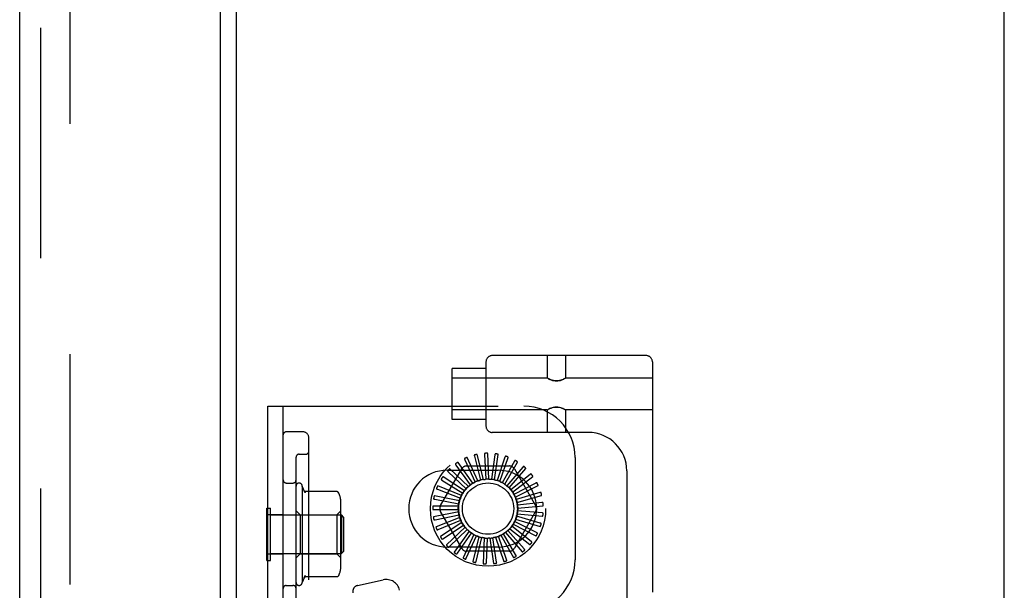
# Model space of a CAD drawing. Header units: inches. Extents: x 0 to 204, y 0 to 132.
# Tile 107 of 114: x 118.31 to 123.12, y 51.31 to 54.1. Entities that reach past the tile are written whole.
import ezdxf

# ---------------------------------------------------------------- set-up
doc = ezdxf.new("R2010")
doc.units = ezdxf.units.IN
doc.header["$LTSCALE"] = 11.243375
doc.header["$MEASUREMENT"] = 0
doc.linetypes.add('HIDDEN', pattern=[0.2, 0.1, -0.1])
doc.layers.get('0').update_dxf_attribs({"linetype": 'CONTINUOUS'})
doc.layers.add('DEFAULT_2', color=8, linetype='HIDDEN')
doc.layers.add('DOOR_ASSEMBLY', color=7, linetype='CONTINUOUS')

msp = doc.modelspace()

# ---------------------------------------------------------------- linework, layer by layer
at = {"color": 3, "linetype": 'Continuous'}
for p, q in [((119.37, 12.9075), (119.37, 86.0115)), ((123.12, 11.5845), (123.12, 85.9595))]:
    msp.add_line(p, q, dxfattribs=at)
at = {"layer": 'DEFAULT_2', "color": 8, "linetype": 'HIDDEN'}
for p, q in [((118.5575, 86.194), (118.5575, 12.7251)), ((121.3715, 52.4567), (120.619, 52.4567)), ((120.8877, 52.4567), (120.8877, 52.3472)), ((120.9777, 52.4567), (120.9777, 52.3472)), ((120.589, 52.4267), (120.589, 52.1117)), ((121.4015, 52.4267), (121.4015, 46.9262)), ((120.424, 52.1442), (120.424, 52.3942)), ((120.589, 52.3942), (120.424, 52.3942)), ((120.8877, 52.3472), (120.424, 52.3472)), ((120.8877, 52.3472), (120.8883, 52.3468)), ((120.89, 52.3459), (120.8883, 52.3469)), ((120.8928, 52.3444), (120.8898, 52.346)), ((120.9755, 52.3459), (120.9772, 52.3469)), ((120.9772, 52.3468), (120.9777, 52.3472)), ((121.4015, 52.3472), (120.9777, 52.3472)), ((119.524, 46.7095), (119.524, 52.2095)), ((119.524, 52.2095), (120.774, 52.2095)), ((119.599, 46.7095), (119.599, 52.2095)), ((120.8877, 52.1912), (120.424, 52.1912)), ((120.8877, 52.1912), (120.8883, 52.1915)), ((120.8877, 52.1912), (120.8877, 52.0817)), ((120.8883, 52.1915), (120.89, 52.1925)), ((120.9757, 52.1924), (120.9727, 52.194)), ((120.9772, 52.1915), (120.9755, 52.1925)), ((120.9772, 52.1916), (120.9777, 52.1912)), ((120.9777, 52.1912), (120.9777, 52.0817)), ((121.4015, 52.1912), (120.9777, 52.1912)), ((120.589, 52.1442), (120.424, 52.1442)), ((119.694, 52.0845), (119.614, 52.0845)), ((121.0885, 52.0817), (120.619, 52.0817)), ((119.724, 46.8645), (119.724, 52.0545)), ((119.6765, 51.9751), (119.709, 51.9751)), ((120.6036, 51.8537), (120.5976, 51.9785)), ((119.6615, 51.2089), (119.6615, 51.9601)), ((120.5249, 51.8333), (120.4524, 51.9351)), ((120.4851, 51.9484), (120.5359, 51.8392)), ((120.5497, 51.8451), (120.4977, 51.9587)), ((120.5324, 51.9656), (120.5616, 51.8488)), ((120.5762, 51.852), (120.5467, 51.9734)), ((120.5821, 51.9736), (120.5886, 51.8534)), ((120.6324, 51.972), (120.616, 51.8528)), ((120.6308, 51.8502), (120.6486, 51.9739)), ((120.6814, 51.9609), (120.6428, 51.847)), ((120.6568, 51.8417), (120.6977, 51.9598)), ((120.7275, 51.9408), (120.668, 51.8362)), ((120.6808, 51.8283), (120.7433, 51.9366)), ((121.024, 51.9595), (121.024, 51.4595)), ((120.3669, 51.7241), (120.4703, 51.9033)), ((120.399, 51.897), (120.649, 51.897)), ((120.4045, 51.8889), (120.4922, 51.8065)), ((120.5028, 51.817), (120.4124, 51.9033)), ((120.442, 51.9225), (120.5125, 51.8249)), ((120.4956, 51.9179), (120.7024, 51.9179)), ((120.769, 51.9123), (120.6908, 51.8208)), ((120.7018, 51.8107), (120.7836, 51.9052)), ((120.7277, 51.9033), (120.8311, 51.7241)), ((121.2765, 51.8937), (121.2765, 47.4592)), ((119.614, 51.8345), (119.6465, 51.8345)), ((120.3741, 51.8489), (120.4758, 51.7845)), ((120.4842, 51.7969), (120.3791, 51.8644)), ((120.8043, 51.8765), (120.7102, 51.8014)), ((120.7191, 51.7894), (120.8173, 51.8667)), ((120.8322, 51.8346), (120.7256, 51.7787)), ((119.6915, 51.8195), (119.6915, 51.3495)), ((119.7061, 51.7861), (119.6915, 51.8195)), ((119.8592, 51.793), (119.7074, 51.793)), ((120.3518, 51.8038), (120.4638, 51.7598)), ((120.4697, 51.7736), (120.3537, 51.82)), ((120.732, 51.7653), (120.8431, 51.8225)), ((120.8516, 51.7882), (120.7364, 51.7535)), ((119.8805, 51.4329), (119.8805, 51.7361)), ((120.46, 51.748), (120.3373, 51.7716)), ((120.3384, 51.7553), (120.4567, 51.7333)), ((120.7232, 51.7813), (120.7231, 51.7815)), ((120.7402, 51.7391), (120.8601, 51.7743)), ((120.8619, 51.739), (120.7422, 51.7267)), ((119.519, 51.4565), (119.519, 51.7125)), ((119.519, 51.7125), (119.537, 51.7125)), ((119.537, 51.4565), (119.537, 51.7125)), ((119.6815, 51.6795), (119.6615, 51.6995)), ((119.8605, 51.6795), (119.8805, 51.6995)), ((120.4552, 51.721), (120.3302, 51.721)), ((120.4556, 51.6935), (120.3329, 51.6699)), ((120.3344, 51.7052), (120.4548, 51.706)), ((120.4703, 51.5158), (120.3669, 51.6949)), ((120.8311, 51.6949), (120.7277, 51.5158)), ((120.8628, 51.6887), (120.7429, 51.6993)), ((120.7432, 51.7118), (120.8676, 51.7237)), ((119.524, 51.681), (119.599, 51.681)), ((119.537, 51.6785), (119.884, 51.6785)), ((119.6815, 51.6795), (119.6815, 51.4895)), ((119.6815, 51.6795), (119.8605, 51.6795)), ((119.8605, 51.6795), (119.8605, 51.4895)), ((119.884, 51.6785), (119.884, 51.4905)), ((119.894, 51.6685), (119.884, 51.6785)), ((119.894, 51.6685), (119.894, 51.5005)), ((120.34, 51.6552), (120.4581, 51.6788)), ((120.4613, 51.6667), (120.3452, 51.6202)), ((120.355, 51.6072), (120.4664, 51.6527)), ((120.4718, 51.6414), (120.3667, 51.5738)), ((120.8361, 51.5922), (120.7288, 51.6466)), ((120.7338, 51.658), (120.8537, 51.6228)), ((120.8541, 51.6392), (120.7384, 51.6723)), ((120.7411, 51.6845), (120.8655, 51.6726)), ((120.3788, 51.5628), (120.4796, 51.6286)), ((120.487, 51.6186), (120.3966, 51.5323)), ((120.4105, 51.5238), (120.4971, 51.6075)), ((120.5063, 51.599), (120.4338, 51.4972)), ((120.4491, 51.4915), (120.5182, 51.59)), ((120.6845, 51.5934), (120.7664, 51.4989)), ((120.7755, 51.5124), (120.6961, 51.6028)), ((120.705, 51.6116), (120.8032, 51.5344)), ((120.8096, 51.5494), (120.7145, 51.6232)), ((120.7216, 51.6335), (120.8327, 51.5762)), ((120.5289, 51.5835), (120.477, 51.4698)), ((120.493, 51.4671), (120.5423, 51.5769)), ((120.554, 51.5725), (120.5245, 51.451)), ((120.5408, 51.4514), (120.5684, 51.5685)), ((120.5807, 51.5664), (120.5748, 51.4416)), ((120.5907, 51.4451), (120.5957, 51.5653)), ((120.6081, 51.5656), (120.6259, 51.4419)), ((120.6409, 51.4483), (120.623, 51.5673)), ((120.6352, 51.5699), (120.6761, 51.4518)), ((120.6896, 51.4609), (120.6495, 51.5744)), ((120.661, 51.5793), (120.7235, 51.471)), ((120.735, 51.4826), (120.6742, 51.5864)), ((119.894, 51.5005), (119.884, 51.4905)), ((120.649, 51.522), (120.399, 51.522)), ((120.7024, 51.5012), (120.4956, 51.5012)), ((119.519, 51.4565), (119.537, 51.4565)), ((119.524, 51.488), (119.599, 51.488)), ((119.537, 51.4905), (119.884, 51.4905)), ((119.6815, 51.4895), (119.6615, 51.4695)), ((119.6815, 51.4895), (119.8605, 51.4895)), ((119.8605, 51.4895), (119.8805, 51.4695)), ((119.7061, 51.3829), (119.6915, 51.3495)), ((119.8592, 51.376), (119.7074, 51.376)), ((119.9622, 51.3344), (120.0867, 51.362)), ((119.614, 51.3345), (119.6465, 51.3345))]:
    msp.add_line(p, q, dxfattribs=at)
for points in [[(120.9732, 52.3446), (120.9696, 52.3428), (120.9652, 52.3407), (120.96, 52.3385), (120.954, 52.3364), (120.9474, 52.3346), (120.9402, 52.3334), (120.9327, 52.3329), (120.9252, 52.3334), (120.918, 52.3346), (120.9115, 52.3364), (120.9055, 52.3385), (120.9003, 52.3407), (120.8959, 52.3428), (120.8923, 52.3446)], [(120.8928, 52.3444), (120.8966, 52.3424), (120.9014, 52.3402), (120.9069, 52.3379), (120.913, 52.3359), (120.9195, 52.3343), (120.9261, 52.3333), (120.9328, 52.3329), (120.9395, 52.3333), (120.9461, 52.3343), (120.9525, 52.3359), (120.9586, 52.338), (120.9641, 52.3402), (120.9689, 52.3424), (120.9727, 52.3444), (120.9757, 52.346)], [(120.8898, 52.1924), (120.8928, 52.194), (120.8966, 52.196), (120.9014, 52.1982), (120.9069, 52.2004), (120.913, 52.2025), (120.9194, 52.2041), (120.926, 52.2051), (120.9327, 52.2055), (120.9394, 52.2051), (120.946, 52.2041), (120.9525, 52.2025), (120.9586, 52.2005), (120.9641, 52.1982), (120.9688, 52.196), (120.9727, 52.194)], [(120.9732, 52.1938), (120.9697, 52.1956), (120.9653, 52.1977), (120.96, 52.1999), (120.9541, 52.202), (120.9475, 52.2038), (120.9403, 52.205), (120.9328, 52.2055), (120.9253, 52.205), (120.9181, 52.2038), (120.9115, 52.202), (120.9056, 52.1999), (120.9003, 52.1977), (120.8959, 52.1956), (120.8924, 52.1938)], [(120.5845, 51.9794), (120.584, 51.9793), (120.5836, 51.9792), (120.5833, 51.979), (120.583, 51.9787), (120.5827, 51.9783), (120.5825, 51.9779), (120.5824, 51.9775), (120.5822, 51.977), (120.5821, 51.9765), (120.5821, 51.976), (120.5821, 51.9754), (120.582, 51.9748), (120.5821, 51.9742), (120.5821, 51.9736)], [(120.5976, 51.9785), (120.5976, 51.9787), (120.5975, 51.9788), (120.5974, 51.979), (120.5972, 51.9791), (120.5971, 51.9792), (120.5969, 51.9793), (120.5967, 51.9793), (120.5965, 51.9794), (120.5962, 51.9795), (120.596, 51.9795), (120.5957, 51.9796), (120.5955, 51.9796), (120.5952, 51.9796), (120.5949, 51.9797), (120.5947, 51.9797), (120.5944, 51.9797), (120.594, 51.9797), (120.5937, 51.9797), (120.5934, 51.9797), (120.5931, 51.9797)], [(120.6358, 51.9773), (120.6354, 51.9773), (120.6349, 51.9772), (120.6346, 51.9771), (120.6342, 51.9768), (120.6339, 51.9765), (120.6336, 51.9762), (120.6334, 51.9758), (120.6332, 51.9754), (120.633, 51.9749), (120.6328, 51.9743), (120.6327, 51.9738), (120.6326, 51.9732), (120.6324, 51.9726), (120.6324, 51.972)], [(120.6486, 51.9739), (120.6486, 51.9741), (120.6485, 51.9743), (120.6484, 51.9744), (120.6483, 51.9746), (120.6481, 51.9747), (120.648, 51.9748), (120.6478, 51.9749), (120.6476, 51.975), (120.6474, 51.9751), (120.6471, 51.9752), (120.6469, 51.9753), (120.6467, 51.9754), (120.6464, 51.9755), (120.6461, 51.9756), (120.6459, 51.9756), (120.6456, 51.9757), (120.6453, 51.9758), (120.645, 51.9758), (120.6446, 51.9759), (120.6443, 51.976)], [(120.4409, 51.9287), (120.4405, 51.9284), (120.4403, 51.9281), (120.4401, 51.9277), (120.44, 51.9273), (120.44, 51.9269), (120.44, 51.9264), (120.4401, 51.926), (120.4403, 51.9255), (120.4405, 51.925), (120.4407, 51.9245), (120.441, 51.924), (120.4413, 51.9235), (120.4416, 51.923), (120.442, 51.9225)], [(120.4524, 51.9351), (120.4523, 51.9352), (120.4521, 51.9353), (120.452, 51.9353), (120.4518, 51.9353), (120.4516, 51.9353), (120.4514, 51.9353), (120.4512, 51.9353), (120.4509, 51.9352), (120.4507, 51.9351), (120.4505, 51.935), (120.4503, 51.9349), (120.45, 51.9348), (120.4498, 51.9347), (120.4495, 51.9346), (120.4493, 51.9345), (120.449, 51.9343), (120.4488, 51.9342), (120.4485, 51.934), (120.4482, 51.9338), (120.448, 51.9337)], [(120.4852, 51.9547), (120.4848, 51.9544), (120.4845, 51.9542), (120.4843, 51.9538), (120.4841, 51.9534), (120.484, 51.953), (120.4839, 51.9526), (120.484, 51.9521), (120.484, 51.9516), (120.4841, 51.9511), (120.4843, 51.9506), (120.4845, 51.95), (120.4847, 51.9495), (120.4849, 51.9489), (120.4851, 51.9484)], [(120.4977, 51.9587), (120.4976, 51.9589), (120.4975, 51.959), (120.4974, 51.9591), (120.4972, 51.9591), (120.497, 51.9592), (120.4968, 51.9592), (120.4966, 51.9592), (120.4963, 51.9591), (120.4961, 51.9591), (120.4959, 51.9591), (120.4956, 51.959), (120.4954, 51.959), (120.4951, 51.9589), (120.4948, 51.9588), (120.4946, 51.9587), (120.4943, 51.9586), (120.494, 51.9585), (120.4937, 51.9584), (120.4934, 51.9583), (120.493, 51.9582)], [(120.5337, 51.9718), (120.5332, 51.9716), (120.5329, 51.9714), (120.5326, 51.9711), (120.5323, 51.9708), (120.5321, 51.9704), (120.532, 51.97), (120.5319, 51.9695), (120.5319, 51.969), (120.5319, 51.9685), (120.532, 51.9679), (120.532, 51.9674), (120.5321, 51.9668), (120.5323, 51.9662), (120.5324, 51.9656)], [(120.5467, 51.9734), (120.5467, 51.9736), (120.5466, 51.9737), (120.5464, 51.9738), (120.5463, 51.9739), (120.5461, 51.9739), (120.5459, 51.974), (120.5457, 51.974), (120.5454, 51.9741), (120.5452, 51.9741), (120.545, 51.9741), (120.5447, 51.9741), (120.5444, 51.9741), (120.5442, 51.974), (120.5439, 51.974), (120.5436, 51.974), (120.5433, 51.974), (120.543, 51.9739), (120.5427, 51.9739), (120.5424, 51.9738), (120.542, 51.9737)], [(120.6858, 51.9655), (120.6854, 51.9656), (120.685, 51.9656), (120.6845, 51.9655), (120.6842, 51.9653), (120.6838, 51.9651), (120.6835, 51.9648), (120.6831, 51.9645), (120.6829, 51.9641), (120.6826, 51.9636), (120.6823, 51.9632), (120.6821, 51.9626), (120.6819, 51.9621), (120.6816, 51.9615), (120.6814, 51.9609)], [(120.6977, 51.9598), (120.6977, 51.9599), (120.6977, 51.9601), (120.6976, 51.9603), (120.6976, 51.9604), (120.6974, 51.9606), (120.6973, 51.9607), (120.6971, 51.9609), (120.697, 51.961), (120.6968, 51.9612), (120.6966, 51.9613), (120.6963, 51.9614), (120.6961, 51.9616), (120.6959, 51.9617), (120.6956, 51.9618), (120.6954, 51.962), (120.6951, 51.9621), (120.6948, 51.9622), (120.6945, 51.9623), (120.6943, 51.9624), (120.694, 51.9626)], [(120.7327, 51.9444), (120.7323, 51.9446), (120.7319, 51.9447), (120.7314, 51.9447), (120.731, 51.9446), (120.7306, 51.9445), (120.7302, 51.9442), (120.7299, 51.9439), (120.7295, 51.9436), (120.7292, 51.9432), (120.7288, 51.9428), (120.7285, 51.9423), (120.7282, 51.9419), (120.7278, 51.9413), (120.7275, 51.9408)], [(120.7433, 51.9366), (120.7433, 51.9367), (120.7434, 51.9369), (120.7433, 51.9371), (120.7433, 51.9372), (120.7432, 51.9374), (120.7431, 51.9376), (120.7429, 51.9378), (120.7428, 51.9379), (120.7426, 51.9381), (120.7424, 51.9383), (120.7423, 51.9385), (120.7421, 51.9386), (120.7419, 51.9388), (120.7416, 51.939), (120.7414, 51.9392), (120.7412, 51.9393), (120.7409, 51.9395), (120.7407, 51.9397), (120.7404, 51.9399), (120.7401, 51.9401)], [(120.4023, 51.8948), (120.402, 51.8945), (120.4018, 51.8941), (120.4017, 51.8937), (120.4017, 51.8933), (120.4017, 51.8928), (120.4018, 51.8924), (120.402, 51.892), (120.4023, 51.8915), (120.4026, 51.8911), (120.4029, 51.8907), (120.4033, 51.8902), (120.4037, 51.8898), (120.4041, 51.8894), (120.4045, 51.8889)], [(120.4124, 51.9033), (120.4122, 51.9034), (120.4121, 51.9034), (120.4119, 51.9034), (120.4117, 51.9034), (120.4115, 51.9034), (120.4113, 51.9033), (120.4111, 51.9032), (120.4109, 51.9031), (120.4107, 51.903), (120.4105, 51.9029), (120.4103, 51.9027), (120.4101, 51.9026), (120.4099, 51.9024), (120.4096, 51.9022), (120.4094, 51.9021), (120.4092, 51.9019), (120.409, 51.9017), (120.4087, 51.9014), (120.4085, 51.9012), (120.4082, 51.901)], [(120.7747, 51.9149), (120.7744, 51.9151), (120.774, 51.9153), (120.7736, 51.9154), (120.7731, 51.9154), (120.7727, 51.9153), (120.7723, 51.9152), (120.7719, 51.9149), (120.7715, 51.9147), (120.771, 51.9144), (120.7706, 51.914), (120.7702, 51.9136), (120.7698, 51.9132), (120.7694, 51.9128), (120.769, 51.9123)], [(120.7836, 51.9052), (120.7837, 51.9053), (120.7838, 51.9055), (120.7838, 51.9056), (120.7837, 51.9058), (120.7837, 51.906), (120.7836, 51.9062), (120.7835, 51.9064), (120.7834, 51.9066), (120.7833, 51.9068), (120.7831, 51.907), (120.783, 51.9072), (120.7828, 51.9074), (120.7827, 51.9076), (120.7825, 51.9078), (120.7823, 51.908), (120.7821, 51.9083), (120.7819, 51.9085), (120.7817, 51.9087), (120.7814, 51.909), (120.7812, 51.9092)], [(120.8104, 51.8779), (120.8101, 51.8782), (120.8097, 51.8785), (120.8094, 51.8786), (120.8089, 51.8787), (120.8085, 51.8787), (120.8081, 51.8786), (120.8076, 51.8785), (120.8072, 51.8783), (120.8067, 51.8781), (120.8062, 51.8778), (120.8057, 51.8775), (120.8053, 51.8772), (120.8048, 51.8769), (120.8043, 51.8765)], [(120.3707, 51.8543), (120.3705, 51.8538), (120.3704, 51.8534), (120.3704, 51.853), (120.3705, 51.8526), (120.3706, 51.8522), (120.3708, 51.8518), (120.3711, 51.8514), (120.3714, 51.851), (120.3718, 51.8507), (120.3722, 51.8503), (120.3726, 51.8499), (120.3731, 51.8496), (120.3736, 51.8492), (120.3741, 51.8489)], [(120.3791, 51.8644), (120.3789, 51.8645), (120.3787, 51.8645), (120.3786, 51.8645), (120.3784, 51.8645), (120.3782, 51.8644), (120.378, 51.8643), (120.3779, 51.8641), (120.3777, 51.864), (120.3775, 51.8639), (120.3773, 51.8637), (120.3771, 51.8635), (120.377, 51.8633), (120.3768, 51.8631), (120.3766, 51.8629), (120.3764, 51.8627), (120.3762, 51.8625), (120.376, 51.8622), (120.3758, 51.862), (120.3757, 51.8617), (120.3755, 51.8615)], [(120.5249, 51.8333), (120.5269, 51.8342), (120.5289, 51.8352), (120.531, 51.8361), (120.533, 51.8369)], [(120.5359, 51.8392), (120.5355, 51.8387), (120.5351, 51.8383), (120.5346, 51.8379), (120.5341, 51.8375), (120.5336, 51.8372), (120.533, 51.8369)], [(120.5497, 51.8451), (120.5518, 51.8456), (120.554, 51.8462), (120.5561, 51.8467), (120.5583, 51.8471)], [(120.5616, 51.8488), (120.5611, 51.8484), (120.5606, 51.8481), (120.5601, 51.8477), (120.5595, 51.8475), (120.5589, 51.8473), (120.5583, 51.8471)], [(120.5762, 51.852), (120.5784, 51.8521), (120.5807, 51.8522), (120.5829, 51.8523), (120.5851, 51.8523)], [(120.5886, 51.8534), (120.5881, 51.8531), (120.5875, 51.8528), (120.5869, 51.8526), (120.5863, 51.8525), (120.5857, 51.8524), (120.5851, 51.8523)], [(120.6036, 51.8537), (120.6058, 51.8534), (120.608, 51.8531), (120.6102, 51.8528), (120.6124, 51.8524)], [(120.616, 51.8528), (120.6154, 51.8526), (120.6148, 51.8524), (120.6142, 51.8523), (120.6136, 51.8523), (120.613, 51.8523), (120.6124, 51.8524)], [(120.6308, 51.8502), (120.6329, 51.8495), (120.635, 51.8488), (120.6371, 51.8481), (120.6392, 51.8473)], [(120.6428, 51.847), (120.6422, 51.8469), (120.6416, 51.8468), (120.641, 51.8469), (120.6404, 51.8469), (120.6398, 51.8471), (120.6392, 51.8473)], [(120.6568, 51.8417), (120.6588, 51.8406), (120.6607, 51.8395), (120.6626, 51.8383), (120.6645, 51.8372)], [(120.668, 51.8362), (120.6674, 51.8362), (120.6668, 51.8363), (120.6662, 51.8364), (120.6656, 51.8366), (120.665, 51.8369), (120.6645, 51.8372)], [(120.8173, 51.8667), (120.8174, 51.8668), (120.8175, 51.867), (120.8176, 51.8671), (120.8176, 51.8673), (120.8175, 51.8675), (120.8175, 51.8677), (120.8174, 51.8679), (120.8174, 51.8681), (120.8173, 51.8684), (120.8172, 51.8686), (120.8171, 51.8688), (120.817, 51.869), (120.8168, 51.8693), (120.8167, 51.8695), (120.8166, 51.8698), (120.8164, 51.87), (120.8162, 51.8703), (120.8161, 51.8706), (120.8159, 51.8708), (120.8157, 51.871)], [(120.8385, 51.8348), (120.8382, 51.8352), (120.8379, 51.8355), (120.8376, 51.8358), (120.8372, 51.8359), (120.8367, 51.836), (120.8363, 51.836), (120.8358, 51.836), (120.8354, 51.8359), (120.8348, 51.8358), (120.8343, 51.8356), (120.8338, 51.8354), (120.8333, 51.8351), (120.8327, 51.8349), (120.8322, 51.8346)], [(119.7002, 51.7963), (119.7015, 51.7946), (119.7026, 51.7928), (119.7037, 51.7911), (119.7046, 51.7893), (119.7055, 51.7876), (119.7062, 51.7859)], [(119.7074, 51.793), (119.7062, 51.7931), (119.7049, 51.7934), (119.7037, 51.7938), (119.7027, 51.7943), (119.7019, 51.7947), (119.7013, 51.7952), (119.7009, 51.7955), (119.7006, 51.7958), (119.7004, 51.7961), (119.7002, 51.7963), (119.7002, 51.7963)], [(119.8669, 51.7894), (119.8661, 51.7903), (119.8652, 51.7911), (119.8642, 51.7917), (119.8631, 51.7922), (119.862, 51.7927), (119.8608, 51.7929), (119.8595, 51.793), (119.8592, 51.793)], [(119.8761, 51.7713), (119.8759, 51.772), (119.8743, 51.7768), (119.8722, 51.7814), (119.8697, 51.7857), (119.8669, 51.7894)], [(120.3475, 51.8084), (120.3474, 51.808), (120.3473, 51.8076), (120.3474, 51.8072), (120.3475, 51.8068), (120.3477, 51.8064), (120.348, 51.806), (120.3483, 51.8057), (120.3487, 51.8054), (120.3491, 51.8051), (120.3496, 51.8048), (120.3501, 51.8046), (120.3506, 51.8043), (120.3512, 51.8041), (120.3518, 51.8038)], [(120.3537, 51.82), (120.3536, 51.8201), (120.3534, 51.82), (120.3532, 51.82), (120.3531, 51.8199), (120.3529, 51.8198), (120.3527, 51.8197), (120.3526, 51.8195), (120.3524, 51.8193), (120.3523, 51.8191), (120.3521, 51.819), (120.352, 51.8187), (120.3519, 51.8185), (120.3517, 51.8183), (120.3516, 51.8181), (120.3514, 51.8178), (120.3513, 51.8175), (120.3512, 51.8173), (120.351, 51.817), (120.3509, 51.8167), (120.3507, 51.8163)], [(120.4758, 51.7845), (120.4757, 51.7839), (120.4756, 51.7833), (120.4754, 51.7827), (120.4752, 51.7821), (120.4749, 51.7816), (120.4746, 51.781)], [(120.4842, 51.7969), (120.4857, 51.7985), (120.4872, 51.8001), (120.4888, 51.8017), (120.4904, 51.8033)], [(120.4922, 51.8065), (120.492, 51.8059), (120.4918, 51.8053), (120.4915, 51.8048), (120.4912, 51.8042), (120.4908, 51.8037), (120.4904, 51.8033)], [(120.5028, 51.817), (120.5046, 51.8183), (120.5064, 51.8196), (120.5082, 51.8209), (120.5101, 51.8221)], [(120.5125, 51.8249), (120.5122, 51.8244), (120.5119, 51.8239), (120.5115, 51.8234), (120.511, 51.8229), (120.5106, 51.8225), (120.5101, 51.8221)], [(120.6808, 51.8283), (120.6825, 51.8269), (120.6842, 51.8255), (120.6858, 51.824), (120.6875, 51.8225)], [(120.6908, 51.8208), (120.6902, 51.821), (120.6896, 51.8212), (120.689, 51.8214), (120.6885, 51.8217), (120.688, 51.8221), (120.6875, 51.8225)], [(120.7018, 51.8107), (120.7032, 51.809), (120.7046, 51.8072), (120.7059, 51.8055), (120.7073, 51.8037)], [(120.7102, 51.8014), (120.7096, 51.8017), (120.7091, 51.802), (120.7086, 51.8024), (120.7081, 51.8028), (120.7076, 51.8032), (120.7073, 51.8037)], [(120.7191, 51.7894), (120.7198, 51.7881), (120.7205, 51.7868), (120.7212, 51.7855), (120.7218, 51.7842), (120.7225, 51.7828), (120.7231, 51.7815)], [(120.8431, 51.8225), (120.8433, 51.8226), (120.8434, 51.8228), (120.8434, 51.8229), (120.8435, 51.8231), (120.8435, 51.8233), (120.8435, 51.8235), (120.8435, 51.8237), (120.8434, 51.8239), (120.8434, 51.8242), (120.8434, 51.8244), (120.8433, 51.8247), (120.8432, 51.8249), (120.8431, 51.8252), (120.8431, 51.8254), (120.843, 51.8257), (120.8428, 51.826), (120.8427, 51.8263), (120.8426, 51.8266), (120.8425, 51.8269), (120.8423, 51.8272)], [(120.8579, 51.7872), (120.8577, 51.7877), (120.8574, 51.788), (120.8571, 51.7883), (120.8568, 51.7886), (120.8564, 51.7887), (120.856, 51.7888), (120.8555, 51.7889), (120.855, 51.7889), (120.8545, 51.7888), (120.8539, 51.7888), (120.8534, 51.7887), (120.8528, 51.7885), (120.8522, 51.7884), (120.8516, 51.7882)], [(120.3333, 51.7591), (120.3333, 51.7586), (120.3333, 51.7582), (120.3334, 51.7578), (120.3337, 51.7574), (120.3339, 51.7571), (120.3343, 51.7568), (120.3347, 51.7565), (120.3351, 51.7563), (120.3356, 51.7561), (120.3361, 51.7559), (120.3366, 51.7557), (120.3372, 51.7556), (120.3378, 51.7555), (120.3384, 51.7553)], [(120.3373, 51.7716), (120.3371, 51.7716), (120.3369, 51.7716), (120.3368, 51.7715), (120.3366, 51.7714), (120.3365, 51.7712), (120.3364, 51.7711), (120.3362, 51.7709), (120.3361, 51.7707), (120.336, 51.7705), (120.3359, 51.7703), (120.3358, 51.77), (120.3357, 51.7698), (120.3356, 51.7695), (120.3355, 51.7693), (120.3354, 51.769), (120.3353, 51.7687), (120.3352, 51.7684), (120.3352, 51.7681), (120.3351, 51.7678), (120.335, 51.7674)], [(120.46, 51.748), (120.4608, 51.75), (120.4616, 51.7521), (120.4624, 51.7542), (120.4633, 51.7562)], [(120.4638, 51.7598), (120.4639, 51.7592), (120.4639, 51.7586), (120.4638, 51.758), (120.4637, 51.7574), (120.4635, 51.7568), (120.4633, 51.7562)], [(120.4697, 51.7736), (120.4709, 51.7755), (120.4721, 51.7773), (120.4733, 51.7792), (120.4746, 51.781)], [(120.7256, 51.7787), (120.7251, 51.7791), (120.7247, 51.7794), (120.7242, 51.7798), (120.7239, 51.7803), (120.7235, 51.7808), (120.7232, 51.7813)], [(120.732, 51.7653), (120.7327, 51.7631), (120.7333, 51.761), (120.7339, 51.7589), (120.7345, 51.7567)], [(120.7364, 51.7535), (120.7359, 51.754), (120.7356, 51.7545), (120.7352, 51.755), (120.7349, 51.7555), (120.7347, 51.7561), (120.7345, 51.7567)], [(120.7402, 51.7391), (120.7404, 51.7369), (120.7407, 51.7346), (120.7408, 51.7324), (120.741, 51.7302)], [(120.8601, 51.7743), (120.8603, 51.7744), (120.8604, 51.7745), (120.8605, 51.7746), (120.8606, 51.7748), (120.8606, 51.775), (120.8606, 51.7752), (120.8607, 51.7754), (120.8607, 51.7756), (120.8607, 51.7759), (120.8607, 51.7761), (120.8607, 51.7763), (120.8606, 51.7766), (120.8606, 51.7769), (120.8606, 51.7771), (120.8605, 51.7774), (120.8605, 51.7777), (120.8604, 51.778), (120.8604, 51.7783), (120.8603, 51.7786), (120.8602, 51.7789)], [(120.8679, 51.7368), (120.8678, 51.7373), (120.8676, 51.7377), (120.8674, 51.738), (120.8671, 51.7383), (120.8667, 51.7386), (120.8663, 51.7388), (120.8659, 51.7389), (120.8654, 51.739), (120.8649, 51.7391), (120.8643, 51.7391), (120.8638, 51.7391), (120.8632, 51.7391), (120.8626, 51.739), (120.8619, 51.739)], [(120.3287, 51.7079), (120.3288, 51.7074), (120.3289, 51.707), (120.3291, 51.7066), (120.3294, 51.7063), (120.3297, 51.7061), (120.3301, 51.7058), (120.3305, 51.7057), (120.331, 51.7055), (120.3315, 51.7054), (120.3321, 51.7053), (120.3326, 51.7053), (120.3332, 51.7052), (120.3338, 51.7052), (120.3344, 51.7052)], [(120.3302, 51.721), (120.3301, 51.7209), (120.3299, 51.7208), (120.3298, 51.7207), (120.3297, 51.7206), (120.3295, 51.7204), (120.3295, 51.7202), (120.3294, 51.72), (120.3293, 51.7198), (120.3292, 51.7196), (120.3292, 51.7194), (120.3291, 51.7191), (120.3291, 51.7189), (120.329, 51.7186), (120.329, 51.7183), (120.3289, 51.7181), (120.3289, 51.7178), (120.3289, 51.7174), (120.3288, 51.7171), (120.3288, 51.7168), (120.3288, 51.7166)], [(120.4548, 51.706), (120.4551, 51.7054), (120.4553, 51.7049), (120.4555, 51.7043), (120.4556, 51.7037), (120.4557, 51.703), (120.4557, 51.7024)], [(120.4552, 51.721), (120.4556, 51.7231), (120.456, 51.7253), (120.4565, 51.7275), (120.4569, 51.7297)], [(120.4556, 51.6935), (120.4556, 51.6958), (120.4556, 51.698), (120.4556, 51.7002), (120.4557, 51.7024)], [(120.4567, 51.7333), (120.4569, 51.7328), (120.457, 51.7321), (120.4571, 51.7315), (120.4571, 51.7309), (120.457, 51.7303), (120.4569, 51.7297)], [(120.7422, 51.7267), (120.7419, 51.7273), (120.7416, 51.7278), (120.7414, 51.7284), (120.7412, 51.729), (120.7411, 51.7296), (120.741, 51.7302)], [(120.7432, 51.7118), (120.7431, 51.7096), (120.7429, 51.7074), (120.7426, 51.7052), (120.7423, 51.703)], [(120.7429, 51.6993), (120.7427, 51.6999), (120.7425, 51.7005), (120.7424, 51.7011), (120.7423, 51.7017), (120.7423, 51.7023), (120.7423, 51.703)], [(120.8682, 51.6855), (120.8682, 51.6859), (120.8681, 51.6864), (120.8679, 51.6867), (120.8677, 51.6871), (120.8674, 51.6874), (120.867, 51.6876), (120.8666, 51.6879), (120.8662, 51.688), (120.8657, 51.6882), (120.8651, 51.6883), (120.8646, 51.6885), (120.864, 51.6886), (120.8634, 51.6886), (120.8628, 51.6887)], [(120.8676, 51.7237), (120.8678, 51.7237), (120.8679, 51.7238), (120.8681, 51.724), (120.8682, 51.7241), (120.8683, 51.7243), (120.8683, 51.7245), (120.8684, 51.7247), (120.8685, 51.7249), (120.8685, 51.7251), (120.8686, 51.7254), (120.8686, 51.7256), (120.8686, 51.7259), (120.8686, 51.7261), (120.8686, 51.7264), (120.8687, 51.7267), (120.8687, 51.727), (120.8687, 51.7273), (120.8687, 51.7276), (120.8686, 51.7279), (120.8686, 51.7282)], [(120.3329, 51.6699), (120.3328, 51.6698), (120.3326, 51.6697), (120.3325, 51.6696), (120.3324, 51.6694), (120.3324, 51.6692), (120.3323, 51.669), (120.3322, 51.6688), (120.3322, 51.6686), (120.3322, 51.6684), (120.3322, 51.6681), (120.3322, 51.6679), (120.3322, 51.6676), (120.3322, 51.6673), (120.3322, 51.6671), (120.3322, 51.6668), (120.3322, 51.6665), (120.3322, 51.6662), (120.3323, 51.6659), (120.3323, 51.6655), (120.3324, 51.6652)], [(120.3339, 51.6568), (120.3341, 51.6563), (120.3343, 51.6559), (120.3345, 51.6556), (120.3349, 51.6554), (120.3352, 51.6552), (120.3357, 51.655), (120.3361, 51.6549), (120.3366, 51.6549), (120.3371, 51.6549), (120.3377, 51.6549), (120.3382, 51.6549), (120.3388, 51.655), (120.3394, 51.6551), (120.34, 51.6552)], [(120.4581, 51.6788), (120.4585, 51.6783), (120.4588, 51.6778), (120.4591, 51.6772), (120.4593, 51.6766), (120.4595, 51.676), (120.4596, 51.6754)], [(120.4613, 51.6667), (120.4608, 51.6689), (120.4604, 51.6711), (120.46, 51.6732), (120.4596, 51.6754)], [(120.4664, 51.6527), (120.4669, 51.6522), (120.4673, 51.6518), (120.4677, 51.6513), (120.4681, 51.6508), (120.4684, 51.6502), (120.4686, 51.6497)], [(120.4718, 51.6414), (120.471, 51.6434), (120.4702, 51.6455), (120.4694, 51.6476), (120.4686, 51.6497)], [(120.7288, 51.6466), (120.7288, 51.6472), (120.7288, 51.6478), (120.729, 51.6484), (120.7291, 51.649), (120.7294, 51.6496), (120.7296, 51.6502)], [(120.7338, 51.658), (120.7328, 51.656), (120.7317, 51.6541), (120.7307, 51.6521), (120.7296, 51.6502)], [(120.7384, 51.6723), (120.7382, 51.6729), (120.7382, 51.6735), (120.7382, 51.6741), (120.7382, 51.6748), (120.7383, 51.6754), (120.7385, 51.676)], [(120.7411, 51.6845), (120.7405, 51.6823), (120.7398, 51.6802), (120.7392, 51.6781), (120.7385, 51.676)], [(120.8588, 51.635), (120.8589, 51.6354), (120.8589, 51.6358), (120.8588, 51.6363), (120.8586, 51.6366), (120.8583, 51.637), (120.858, 51.6373), (120.8577, 51.6376), (120.8573, 51.6379), (120.8568, 51.6381), (120.8563, 51.6384), (120.8558, 51.6386), (120.8552, 51.6388), (120.8547, 51.639), (120.8541, 51.6392)], [(120.8655, 51.6726), (120.8656, 51.6726), (120.8658, 51.6727), (120.8659, 51.6728), (120.8661, 51.6729), (120.8662, 51.6731), (120.8663, 51.6732), (120.8664, 51.6734), (120.8665, 51.6736), (120.8666, 51.6738), (120.8667, 51.6741), (120.8668, 51.6743), (120.8668, 51.6746), (120.8669, 51.6748), (120.867, 51.6751), (120.867, 51.6754), (120.8671, 51.6757), (120.8672, 51.676), (120.8672, 51.6763), (120.8673, 51.6766), (120.8673, 51.677)], [(120.3452, 51.6202), (120.3451, 51.6201), (120.345, 51.62), (120.3449, 51.6199), (120.3448, 51.6197), (120.3448, 51.6195), (120.3448, 51.6193), (120.3448, 51.6191), (120.3448, 51.6189), (120.3448, 51.6186), (120.3448, 51.6184), (120.3449, 51.6181), (120.3449, 51.6179), (120.345, 51.6176), (120.345, 51.6173), (120.3451, 51.6171), (120.3452, 51.6168), (120.3453, 51.6165), (120.3454, 51.6162), (120.3455, 51.6159), (120.3456, 51.6156)], [(120.3487, 51.6075), (120.3489, 51.6071), (120.3492, 51.6068), (120.3495, 51.6065), (120.3499, 51.6063), (120.3503, 51.6062), (120.3507, 51.6062), (120.3512, 51.6062), (120.3517, 51.6062), (120.3522, 51.6063), (120.3527, 51.6064), (120.3533, 51.6066), (120.3539, 51.6067), (120.3544, 51.6069), (120.355, 51.6072)], [(120.4796, 51.6286), (120.4801, 51.6283), (120.4806, 51.6279), (120.4811, 51.6275), (120.4815, 51.6271), (120.4819, 51.6266), (120.4823, 51.6261)], [(120.487, 51.6186), (120.4858, 51.6204), (120.4846, 51.6223), (120.4834, 51.6242), (120.4823, 51.6261)], [(120.4971, 51.6075), (120.4977, 51.6073), (120.4982, 51.607), (120.4988, 51.6067), (120.4993, 51.6063), (120.4997, 51.6059), (120.5002, 51.6055)], [(120.5063, 51.599), (120.5047, 51.6006), (120.5032, 51.6022), (120.5017, 51.6038), (120.5002, 51.6055)], [(120.5182, 51.59), (120.5188, 51.5899), (120.5194, 51.5898), (120.52, 51.5896), (120.5206, 51.5893), (120.5211, 51.589), (120.5216, 51.5887)], [(120.6845, 51.5934), (120.6826, 51.5922), (120.6807, 51.5911), (120.6788, 51.59), (120.6768, 51.589)], [(120.6961, 51.6028), (120.6963, 51.6034), (120.6966, 51.604), (120.6969, 51.6045), (120.6973, 51.605), (120.6977, 51.6055), (120.6982, 51.6059)], [(120.705, 51.6116), (120.7033, 51.6102), (120.7016, 51.6087), (120.6999, 51.6073), (120.6982, 51.6059)], [(120.7145, 51.6232), (120.7146, 51.6238), (120.7148, 51.6244), (120.715, 51.6249), (120.7153, 51.6255), (120.7157, 51.626), (120.716, 51.6265)], [(120.7216, 51.6335), (120.7202, 51.6317), (120.7189, 51.6299), (120.7175, 51.6282), (120.716, 51.6265)], [(120.84, 51.5871), (120.8401, 51.5876), (120.8402, 51.588), (120.8402, 51.5884), (120.8401, 51.5888), (120.8399, 51.5892), (120.8397, 51.5896), (120.8394, 51.5899), (120.839, 51.5903), (120.8386, 51.5906), (120.8382, 51.5909), (120.8377, 51.5913), (120.8372, 51.5916), (120.8367, 51.5919), (120.8361, 51.5922)], [(120.8537, 51.6228), (120.8538, 51.6228), (120.854, 51.6228), (120.8542, 51.6229), (120.8543, 51.623), (120.8545, 51.6231), (120.8546, 51.6233), (120.8547, 51.6235), (120.8549, 51.6236), (120.855, 51.6238), (120.8551, 51.624), (120.8553, 51.6243), (120.8554, 51.6245), (120.8555, 51.6247), (120.8556, 51.625), (120.8557, 51.6253), (120.8558, 51.6255), (120.856, 51.6258), (120.8561, 51.6261), (120.8562, 51.6264), (120.8563, 51.6267)], [(120.3667, 51.5738), (120.3666, 51.5737), (120.3665, 51.5736), (120.3665, 51.5734), (120.3664, 51.5732), (120.3664, 51.573), (120.3664, 51.5728), (120.3665, 51.5726), (120.3665, 51.5724), (120.3666, 51.5722), (120.3667, 51.5719), (120.3668, 51.5717), (120.3668, 51.5714), (120.367, 51.5712), (120.3671, 51.5709), (120.3672, 51.5707), (120.3673, 51.5704), (120.3675, 51.5701), (120.3676, 51.5699), (120.3678, 51.5696), (120.368, 51.5693)], [(120.3725, 51.562), (120.3728, 51.5617), (120.3731, 51.5614), (120.3735, 51.5612), (120.3739, 51.5611), (120.3743, 51.561), (120.3748, 51.561), (120.3752, 51.5611), (120.3757, 51.5613), (120.3762, 51.5614), (120.3767, 51.5617), (120.3772, 51.5619), (120.3777, 51.5622), (120.3783, 51.5625), (120.3788, 51.5628)], [(120.5289, 51.5835), (120.527, 51.5847), (120.5252, 51.586), (120.5234, 51.5873), (120.5216, 51.5887)], [(120.5423, 51.5769), (120.5429, 51.5769), (120.5435, 51.5769), (120.5442, 51.5768), (120.5448, 51.5767), (120.5454, 51.5765), (120.5459, 51.5762)], [(120.554, 51.5725), (120.5519, 51.5734), (120.5499, 51.5743), (120.5479, 51.5752), (120.5459, 51.5762)], [(120.5684, 51.5685), (120.569, 51.5687), (120.5696, 51.5688), (120.5703, 51.5688), (120.5709, 51.5688), (120.5715, 51.5687), (120.5721, 51.5686)], [(120.5807, 51.5664), (120.5786, 51.5669), (120.5764, 51.5674), (120.5742, 51.568), (120.5721, 51.5686)], [(120.5957, 51.5653), (120.5962, 51.5656), (120.5968, 51.5658), (120.5974, 51.5659), (120.598, 51.566), (120.5987, 51.5661), (120.5993, 51.566)], [(120.6081, 51.5656), (120.6059, 51.5656), (120.6037, 51.5657), (120.6015, 51.5659), (120.5993, 51.566)], [(120.623, 51.5673), (120.6235, 51.5676), (120.6241, 51.568), (120.6246, 51.5682), (120.6252, 51.5684), (120.6258, 51.5686), (120.6264, 51.5687)], [(120.6352, 51.5699), (120.633, 51.5695), (120.6308, 51.5692), (120.6286, 51.5689), (120.6264, 51.5687)], [(120.6495, 51.5744), (120.6499, 51.5749), (120.6504, 51.5753), (120.6509, 51.5756), (120.6514, 51.5759), (120.652, 51.5762), (120.6526, 51.5764)], [(120.661, 51.5793), (120.6589, 51.5785), (120.6568, 51.5778), (120.6547, 51.5771), (120.6526, 51.5764)], [(120.6742, 51.5864), (120.6745, 51.5869), (120.6749, 51.5874), (120.6753, 51.5879), (120.6758, 51.5883), (120.6763, 51.5886), (120.6768, 51.589)], [(120.8125, 51.5437), (120.8127, 51.5441), (120.8129, 51.5445), (120.8129, 51.545), (120.8129, 51.5454), (120.8128, 51.5458), (120.8126, 51.5462), (120.8124, 51.5466), (120.8121, 51.547), (120.8118, 51.5474), (120.8114, 51.5478), (120.811, 51.5482), (120.8106, 51.5486), (120.8101, 51.549), (120.8096, 51.5494)], [(120.8327, 51.5762), (120.8328, 51.5762), (120.833, 51.5762), (120.8332, 51.5762), (120.8333, 51.5763), (120.8335, 51.5764), (120.8337, 51.5765), (120.8338, 51.5766), (120.834, 51.5768), (120.8342, 51.5769), (120.8343, 51.5771), (120.8345, 51.5773), (120.8347, 51.5775), (120.8348, 51.5777), (120.835, 51.578), (120.8351, 51.5782), (120.8353, 51.5784), (120.8355, 51.5787), (120.8356, 51.579), (120.8358, 51.5793), (120.836, 51.5796)], [(120.3966, 51.5323), (120.3965, 51.5322), (120.3964, 51.532), (120.3964, 51.5319), (120.3964, 51.5317), (120.3965, 51.5315), (120.3965, 51.5313), (120.3966, 51.5311), (120.3967, 51.5309), (120.3968, 51.5307), (120.3969, 51.5304), (120.397, 51.5302), (120.3972, 51.53), (120.3973, 51.5298), (120.3975, 51.5296), (120.3977, 51.5293), (120.3978, 51.5291), (120.398, 51.5288), (120.3982, 51.5286), (120.3985, 51.5283), (120.3987, 51.5281)], [(120.4045, 51.5218), (120.4049, 51.5215), (120.4053, 51.5213), (120.4057, 51.5212), (120.4061, 51.5212), (120.4065, 51.5212), (120.4069, 51.5213), (120.4074, 51.5215), (120.4078, 51.5217), (120.4083, 51.522), (120.4087, 51.5223), (120.4092, 51.5226), (120.4096, 51.523), (120.4101, 51.5234), (120.4105, 51.5238)], [(120.4338, 51.4972), (120.4337, 51.4971), (120.4337, 51.4969), (120.4337, 51.4967), (120.4337, 51.4965), (120.4338, 51.4964), (120.4339, 51.4962), (120.434, 51.496), (120.4342, 51.4958), (120.4343, 51.4956), (120.4345, 51.4954), (120.4346, 51.4952), (120.4348, 51.4951), (120.435, 51.4949), (120.4352, 51.4947), (120.4354, 51.4945), (120.4356, 51.4943), (120.4359, 51.4941), (120.4361, 51.4939), (120.4363, 51.4937), (120.4366, 51.4935)], [(120.7664, 51.4989), (120.7665, 51.4988), (120.7667, 51.4987), (120.7668, 51.4987), (120.767, 51.4987), (120.7672, 51.4987), (120.7674, 51.4988), (120.7676, 51.4989), (120.7678, 51.4989), (120.768, 51.499), (120.7683, 51.4991), (120.7685, 51.4993), (120.7687, 51.4994), (120.7689, 51.4995), (120.7692, 51.4997), (120.7694, 51.4998), (120.7697, 51.5), (120.7699, 51.5002), (120.7702, 51.5004), (120.7704, 51.5006), (120.7707, 51.5008)], [(120.7772, 51.5063), (120.7775, 51.5067), (120.7778, 51.507), (120.7779, 51.5074), (120.778, 51.5079), (120.778, 51.5083), (120.7779, 51.5087), (120.7777, 51.5092), (120.7775, 51.5096), (120.7773, 51.5101), (120.777, 51.5105), (120.7767, 51.511), (120.7763, 51.5115), (120.7759, 51.5119), (120.7755, 51.5124)], [(120.8032, 51.5344), (120.8034, 51.5343), (120.8035, 51.5343), (120.8037, 51.5343), (120.8039, 51.5343), (120.8041, 51.5344), (120.8043, 51.5345), (120.8044, 51.5346), (120.8046, 51.5347), (120.8048, 51.5348), (120.805, 51.535), (120.8052, 51.5351), (120.8054, 51.5353), (120.8056, 51.5355), (120.8058, 51.5357), (120.806, 51.5359), (120.8062, 51.5361), (120.8064, 51.5363), (120.8067, 51.5366), (120.8069, 51.5368), (120.807, 51.537)], [(120.4436, 51.4884), (120.444, 51.4882), (120.4444, 51.4881), (120.4448, 51.488), (120.4452, 51.4881), (120.4456, 51.4882), (120.446, 51.4884), (120.4464, 51.4886), (120.4468, 51.4889), (120.4472, 51.4892), (120.4476, 51.4896), (120.448, 51.4901), (120.4483, 51.4905), (120.4487, 51.491), (120.4491, 51.4915)], [(120.477, 51.4698), (120.4769, 51.4696), (120.4769, 51.4695), (120.477, 51.4693), (120.477, 51.4691), (120.4771, 51.4689), (120.4773, 51.4688), (120.4774, 51.4686), (120.4776, 51.4685), (120.4778, 51.4683), (120.4779, 51.4682), (120.4781, 51.468), (120.4784, 51.4679), (120.4786, 51.4677), (120.4788, 51.4675), (120.4791, 51.4674), (120.4793, 51.4672), (120.4796, 51.4671), (120.4799, 51.4669), (120.4802, 51.4668), (120.4805, 51.4666)], [(120.4882, 51.463), (120.4887, 51.4629), (120.4891, 51.4628), (120.4895, 51.4628), (120.4899, 51.463), (120.4903, 51.4631), (120.4907, 51.4634), (120.491, 51.4637), (120.4913, 51.4641), (120.4916, 51.4645), (120.4919, 51.465), (120.4922, 51.4654), (120.4925, 51.466), (120.4928, 51.4665), (120.493, 51.4671)], [(120.5245, 51.451), (120.5245, 51.4509), (120.5246, 51.4507), (120.5246, 51.4505), (120.5247, 51.4504), (120.5249, 51.4502), (120.525, 51.4501), (120.5252, 51.45), (120.5254, 51.4498), (120.5256, 51.4497), (120.5258, 51.4496), (120.526, 51.4495), (120.5263, 51.4494), (120.5265, 51.4493), (120.5268, 51.4492), (120.527, 51.4491), (120.5273, 51.449), (120.5276, 51.4489), (120.5279, 51.4488), (120.5282, 51.4487), (120.5285, 51.4486)], [(120.5369, 51.4465), (120.5373, 51.4464), (120.5378, 51.4465), (120.5382, 51.4466), (120.5385, 51.4468), (120.5389, 51.447), (120.5392, 51.4473), (120.5395, 51.4477), (120.5397, 51.4481), (120.5399, 51.4486), (120.5402, 51.4491), (120.5404, 51.4496), (120.5405, 51.4502), (120.5407, 51.4508), (120.5408, 51.4514)], [(120.6391, 51.4422), (120.6395, 51.4424), (120.6399, 51.4425), (120.6403, 51.4428), (120.6405, 51.4431), (120.6408, 51.4435), (120.6409, 51.4439), (120.641, 51.4443), (120.6411, 51.4448), (120.6411, 51.4454), (120.6412, 51.4459), (120.6411, 51.4465), (120.6411, 51.4471), (120.641, 51.4477), (120.6409, 51.4483)], [(120.6761, 51.4518), (120.6762, 51.4516), (120.6763, 51.4515), (120.6765, 51.4514), (120.6766, 51.4514), (120.6768, 51.4513), (120.677, 51.4513), (120.6772, 51.4513), (120.6775, 51.4513), (120.6777, 51.4513), (120.6779, 51.4513), (120.6782, 51.4513), (120.6785, 51.4514), (120.6787, 51.4514), (120.679, 51.4515), (120.6793, 51.4515), (120.6796, 51.4516), (120.6799, 51.4517), (120.6802, 51.4517), (120.6805, 51.4518), (120.6808, 51.4519)], [(120.6889, 51.4547), (120.6894, 51.4549), (120.6897, 51.4551), (120.69, 51.4554), (120.6902, 51.4558), (120.6903, 51.4562), (120.6904, 51.4566), (120.6905, 51.4571), (120.6904, 51.4576), (120.6904, 51.4581), (120.6903, 51.4586), (120.6902, 51.4592), (120.69, 51.4598), (120.6898, 51.4603), (120.6896, 51.4609)], [(120.7235, 51.471), (120.7236, 51.4709), (120.7237, 51.4708), (120.7239, 51.4708), (120.7241, 51.4707), (120.7243, 51.4707), (120.7245, 51.4707), (120.7247, 51.4708), (120.7249, 51.4708), (120.7252, 51.4708), (120.7254, 51.4709), (120.7256, 51.471), (120.7259, 51.4711), (120.7261, 51.4712), (120.7264, 51.4713), (120.7267, 51.4714), (120.7269, 51.4715), (120.7272, 51.4716), (120.7275, 51.4718), (120.7278, 51.4719), (120.7281, 51.4721)], [(120.7356, 51.4763), (120.7359, 51.4766), (120.7362, 51.4769), (120.7364, 51.4772), (120.7366, 51.4776), (120.7366, 51.4781), (120.7366, 51.4785), (120.7366, 51.479), (120.7365, 51.4794), (120.7363, 51.4799), (120.7361, 51.4805), (120.7359, 51.481), (120.7356, 51.4815), (120.7353, 51.482), (120.735, 51.4826)], [(119.8669, 51.3796), (119.8697, 51.3833), (119.8722, 51.3877), (119.8743, 51.3923), (119.8759, 51.3971), (119.8761, 51.3977)], [(120.5748, 51.4416), (120.5748, 51.4414), (120.5749, 51.4413), (120.575, 51.4411), (120.5751, 51.441), (120.5753, 51.4409), (120.5755, 51.4408), (120.5757, 51.4407), (120.5759, 51.4406), (120.5761, 51.4405), (120.5763, 51.4405), (120.5766, 51.4404), (120.5768, 51.4403), (120.5771, 51.4403), (120.5774, 51.4402), (120.5776, 51.4402), (120.5779, 51.4401), (120.5782, 51.4401), (120.5786, 51.44), (120.5789, 51.44), (120.5792, 51.44)], [(120.5878, 51.4395), (120.5882, 51.4395), (120.5887, 51.4396), (120.589, 51.4398), (120.5894, 51.4401), (120.5896, 51.4404), (120.5899, 51.4408), (120.5901, 51.4412), (120.5903, 51.4416), (120.5904, 51.4422), (120.5905, 51.4427), (120.5906, 51.4432), (120.5907, 51.4438), (120.5907, 51.4444), (120.5907, 51.4451)], [(120.6259, 51.4419), (120.626, 51.4417), (120.6261, 51.4416), (120.6262, 51.4414), (120.6264, 51.4413), (120.6266, 51.4413), (120.6268, 51.4412), (120.627, 51.4411), (120.6272, 51.4411), (120.6274, 51.4411), (120.6277, 51.441), (120.6279, 51.441), (120.6282, 51.441), (120.6284, 51.441), (120.6287, 51.441), (120.629, 51.441), (120.6293, 51.441), (120.6296, 51.441), (120.6299, 51.441), (120.6303, 51.4411), (120.6306, 51.4411)], [(119.7002, 51.3727), (119.7015, 51.3745), (119.7026, 51.3762), (119.7037, 51.378), (119.7046, 51.3797), (119.7055, 51.3814), (119.7062, 51.3832)], [(119.7002, 51.3727), (119.7002, 51.3728), (119.7004, 51.373), (119.7006, 51.3732), (119.7009, 51.3735), (119.7013, 51.3739), (119.7019, 51.3743), (119.7027, 51.3748), (119.7037, 51.3753), (119.7049, 51.3757), (119.7062, 51.3759), (119.7074, 51.376)], [(119.8669, 51.3796), (119.8661, 51.3788), (119.8652, 51.378), (119.8642, 51.3773), (119.8631, 51.3768), (119.862, 51.3764), (119.8608, 51.3761), (119.8595, 51.376), (119.8592, 51.376)]]:
    msp.add_lwpolyline(points, dxfattribs=at)
for radius in [0.2813, 0.1452, 0.1253]:
    msp.add_circle((120.599, 51.7095), radius, dxfattribs=at)
for centre, radius, start, end in [((120.619, 52.4267), 0.03, 90, 180), ((121.3715, 52.4267), 0.03, 0, 90), ((120.774, 51.9595), 0.25, 0, 90), ((119.614, 52.0695), 0.015, 90, 180), ((119.694, 52.0545), 0.03, 0, 90), ((120.619, 52.1117), 0.03, 180, 270), ((121.0885, 51.8937), 0.188, 0, 90), ((119.6765, 51.9601), 0.015, 90, 180), ((119.709, 51.9901), 0.015, 270, 360), ((120.599, 51.7095), 0.2703, 91.244, 93.0757), ((120.599, 51.7095), 0.2703, 80.3534, 82.1665), ((120.599, 51.7095), 0.2703, 123.9715, 125.8028), ((120.599, 51.7095), 0.2703, 113.0815, 114.8939), ((120.599, 51.7095), 0.2703, 102.1722, 103.9846), ((120.599, 51.7095), 0.2703, 69.4259, 71.2574), ((120.599, 51.7095), 0.2703, 58.5362, 60.3484), ((120.399, 51.7095), 0.1875, 90, 270), ((120.599, 51.7095), 0.2703, 134.8988, 136.712), ((120.4956, 51.8887), 0.0292, 90, 150), ((120.649, 51.7095), 0.1875, 270, 90), ((120.7024, 51.8887), 0.0292, 30, 90), ((120.599, 51.7095), 0.2703, 47.6265, 49.4392), ((119.614, 51.8495), 0.015, 180, 270), ((119.6465, 51.8495), 0.015, 270, 360), ((119.6765, 51.8195), 0.015, 0.0001, 180), ((120.599, 51.7095), 0.2703, 145.7893, 147.6212), ((120.599, 51.7095), 0.1443, 120.9098, 126.8561), ((120.599, 51.7095), 0.1443, 110.0007, 115.947), ((120.599, 51.7095), 0.1443, 99.0916, 105.0379), ((120.599, 51.7095), 0.1443, 88.1826, 94.1288), ((120.599, 51.7095), 0.1443, 77.2735, 83.2197), ((120.599, 51.7095), 0.1443, 66.3644, 72.3106), ((120.599, 51.7095), 0.1443, 55.4553, 61.4015), ((120.599, 51.7095), 0.2703, 36.6986, 38.5302), ((120.599, 51.7095), 0.2703, 25.8081, 27.6211), ((120.599, 51.7095), 0.2703, 156.7179, 158.5301), ((120.599, 51.7095), 0.1443, 142.728, 148.6743), ((120.599, 51.7095), 0.1443, 131.8189, 137.7652), ((120.599, 51.7095), 0.1443, 44.5462, 50.4924), ((120.599, 51.7095), 0.1443, 33.6371, 39.5833), ((120.599, 51.7095), 0.2703, 14.8803, 16.7119), ((119.7393, 51.7362), 0.1412, 0, 14.5173), ((120.599, 51.7095), 0.2703, 167.6268, 169.4393), ((120.599, 51.7095), 0.1443, 164.5462, 170.4924), ((120.599, 51.7095), 0.1443, 153.6371, 159.5833), ((120.599, 51.7095), 0.1443, 22.728, 28.6743), ((120.599, 51.7095), 0.1443, 11.8189, 17.7652), ((120.599, 51.7095), 0.2703, 3.9727, 5.8031), ((120.599, 51.7095), 0.2703, 178.5093, 180.3483), ((120.3921, 51.7095), 0.0292, 150, 210), ((120.599, 51.7095), 0.1443, 175.4553, 181.4015), ((120.599, 51.7095), 0.1443, 186.3644, 192.3106), ((120.599, 51.7095), 0.1443, 350.0007, 355.947), ((120.599, 51.7095), 0.1443, 0.9098, 6.8561), ((120.8059, 51.7095), 0.0292, 330, 30), ((120.599, 51.7095), 0.2703, 189.4443, 191.2574), ((120.599, 51.7095), 0.1443, 197.2735, 203.2197), ((120.599, 51.7095), 0.1443, 208.1826, 214.1288), ((120.599, 51.7095), 0.1443, 328.1826, 334.1288), ((120.599, 51.7095), 0.1443, 339.0916, 345.0379), ((120.599, 51.7095), 0.2703, 353.0804, 354.8935), ((120.599, 51.7095), 0.2703, 200.3346, 202.1666), ((120.599, 51.7095), 0.1443, 219.0916, 225.0379), ((120.599, 51.7095), 0.1443, 230.0007, 235.947), ((120.599, 51.7095), 0.1443, 306.3644, 312.3106), ((120.599, 51.7095), 0.1443, 317.2735, 323.2197), ((120.599, 51.7095), 0.2703, 342.1533, 343.9848), ((120.599, 51.7095), 0.2703, 211.2637, 213.0755), ((120.599, 51.7095), 0.1443, 240.9098, 246.8561), ((120.599, 51.7095), 0.1443, 251.8189, 257.7652), ((120.599, 51.7095), 0.1443, 262.728, 268.6743), ((120.599, 51.7095), 0.1443, 273.6371, 279.5833), ((120.599, 51.7095), 0.1443, 284.5462, 290.4924), ((120.599, 51.7095), 0.1443, 295.4553, 301.4015), ((120.599, 51.7095), 0.2703, 320.3346, 322.1665), ((120.599, 51.7095), 0.2703, 331.2627, 333.0757), ((120.599, 51.7095), 0.2703, 222.1721, 223.9848), ((120.4956, 51.5304), 0.0292, 210, 270), ((120.7024, 51.5304), 0.0292, 270, 330), ((120.599, 51.7095), 0.2703, 309.4457, 311.2575), ((120.599, 51.7095), 0.2703, 233.0625, 234.8938), ((120.599, 51.7095), 0.2703, 243.9898, 245.8029), ((120.599, 51.7095), 0.2703, 254.8798, 256.7121), ((120.599, 51.7095), 0.2703, 287.6079, 289.4393), ((120.599, 51.7095), 0.2703, 298.5353, 300.3483), ((120.774, 51.4595), 0.25, 270, 360), ((119.7393, 51.4328), 0.1412, 345.4827, 360), ((120.599, 51.7095), 0.2703, 265.8095, 267.621), ((120.599, 51.7095), 0.2703, 276.7174, 278.5302), ((119.6765, 51.3495), 0.015, 180, 359.9999), ((120.1013, 51.2961), 0.0675, 12.49, 102.49), ((119.614, 51.3195), 0.015, 90, 180), ((119.6465, 51.3195), 0.015, 0, 90), ((119.9687, 51.3051), 0.03, 102.49, 192.49)]:
    msp.add_arc(centre, radius, start, end, dxfattribs=at)
at = {"layer": 'DOOR_ASSEMBLY', "color": 3, "linetype": 'Continuous'}
for p, q in [((119.291, 86.5855), (119.291, 12.3335)), ((118.312, 12.456), (118.312, 86.463))]:
    msp.add_line(p, q, dxfattribs=at)
at = {"layer": 'DOOR_ASSEMBLY', "color": 8, "linetype": 'HIDDEN'}
msp.add_line((118.416, 12.456), (118.416, 86.463), dxfattribs=at)

doc.saveas('drawing.dxf')
